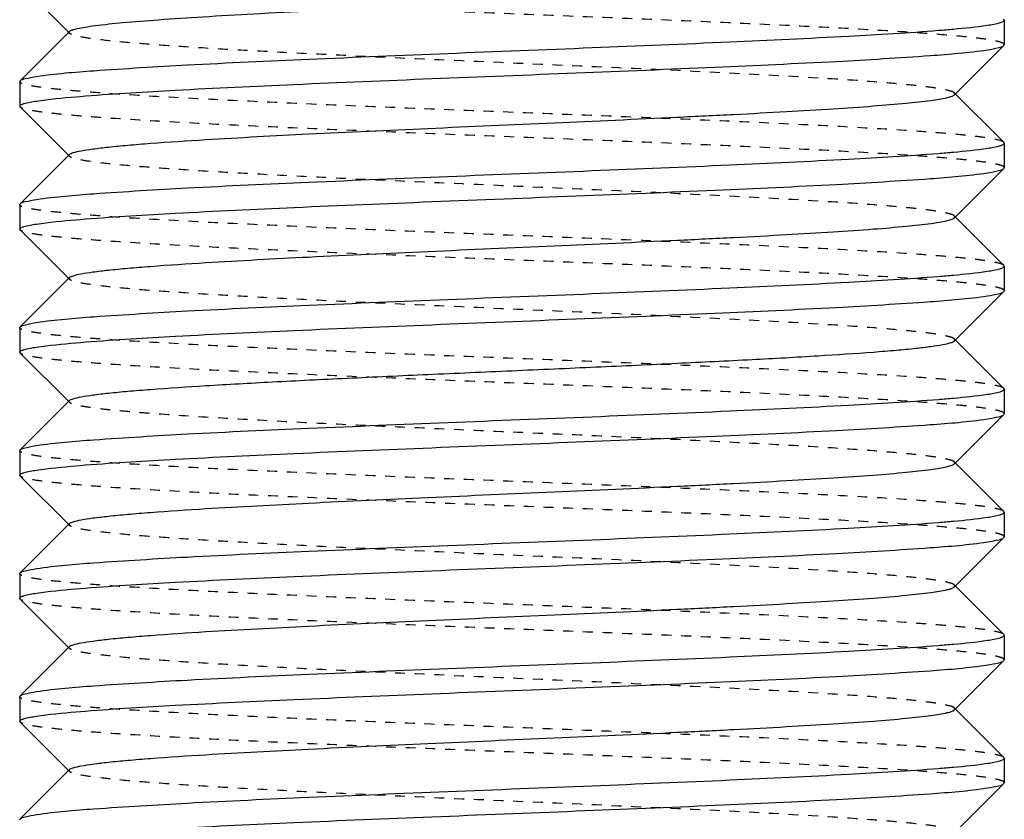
# Model space of a CAD drawing. Header units: millimetres. Extents: x -24622 to 2314, y -1603 to 2287.
# Tile 37 of 236: x -2709 to -2699, y 859 to 867. Entities that reach past the tile are written whole.
import ezdxf

# ---------------------------------------------------------------- set-up
doc = ezdxf.new("R2010")
doc.units = ezdxf.units.MM
doc.linetypes.add('HIDDEN', pattern=[0.2, 0.1, -0.1])
doc.layers.add('02___PRT_ALL_AXES', color=7, linetype='Continuous')
doc.layers.add('DEFAULT_2', color=8, linetype='HIDDEN')

msp = doc.modelspace()

# ---------------------------------------------------------------- linework, layer by layer
at = {"color": 7, "linetype": 'Continuous'}
for p, q in [((-2708.5604, 867.3357), (-2708.3032, 867.0782)), ((-2698.8076, 867.212), (-2698.8076, 866.962)), ((-2708.3032, 867.0958), (-2708.8036, 866.5949)), ((-2699.312, 866.4532), (-2698.8115, 866.9541)), ((-2698.8115, 866.9541), (-2698.8076, 866.962)), ((-2708.8076, 866.587), (-2708.8036, 866.5949)), ((-2708.8076, 866.587), (-2708.8076, 866.337)), ((-2698.8115, 865.9699), (-2699.312, 866.4708)), ((-2708.8036, 866.3291), (-2708.3032, 865.8282)), ((-2698.8076, 865.962), (-2698.8076, 865.712)), ((-2708.3032, 865.8458), (-2708.8036, 865.3449)), ((-2699.312, 865.2032), (-2698.8115, 865.7041)), ((-2698.8115, 865.7041), (-2698.8076, 865.712)), ((-2708.8076, 865.337), (-2708.8036, 865.3449)), ((-2708.8076, 865.337), (-2708.8076, 865.087)), ((-2698.8115, 864.7199), (-2699.312, 865.2208)), ((-2708.8036, 865.0791), (-2708.3032, 864.5782)), ((-2698.8076, 864.712), (-2698.8076, 864.462)), ((-2708.3032, 864.5958), (-2708.8036, 864.0949)), ((-2699.312, 863.9532), (-2698.8115, 864.4541)), ((-2698.8115, 864.4541), (-2698.8076, 864.462)), ((-2708.8076, 864.087), (-2708.8036, 864.0949)), ((-2708.8076, 864.087), (-2708.8076, 863.837)), ((-2698.8115, 863.4699), (-2699.312, 863.9708)), ((-2708.8036, 863.8291), (-2708.3032, 863.3282)), ((-2698.8076, 863.462), (-2698.8076, 863.212)), ((-2708.3032, 863.3458), (-2708.8036, 862.8449)), ((-2699.312, 862.7032), (-2698.8115, 863.2041)), ((-2698.8115, 863.2041), (-2698.8076, 863.212)), ((-2708.8076, 862.837), (-2708.8036, 862.8449)), ((-2708.8076, 862.837), (-2708.8076, 862.587)), ((-2698.8115, 862.2199), (-2699.312, 862.7208)), ((-2708.8036, 862.5791), (-2708.3032, 862.0782)), ((-2698.8076, 862.212), (-2698.8076, 861.962)), ((-2708.3032, 862.0958), (-2708.8036, 861.5949)), ((-2699.312, 861.4532), (-2698.8115, 861.9541)), ((-2698.8115, 861.9541), (-2698.8076, 861.962)), ((-2708.8076, 861.587), (-2708.8036, 861.5949)), ((-2708.8076, 861.587), (-2708.8076, 861.337)), ((-2698.8115, 860.9699), (-2699.312, 861.4708)), ((-2708.8036, 861.3291), (-2708.3032, 860.8282)), ((-2698.8076, 860.962), (-2698.8076, 860.712)), ((-2708.3032, 860.8458), (-2708.8036, 860.3449)), ((-2699.312, 860.2032), (-2698.8115, 860.7041)), ((-2698.8115, 860.7041), (-2698.8076, 860.712)), ((-2708.8076, 860.337), (-2708.8036, 860.3449)), ((-2708.8076, 860.337), (-2708.8076, 860.087)), ((-2698.8115, 859.7199), (-2699.312, 860.2208)), ((-2708.8036, 860.0791), (-2708.3032, 859.5782)), ((-2698.8076, 859.712), (-2698.8076, 859.462)), ((-2708.3032, 859.5958), (-2708.8036, 859.0949)), ((-2699.312, 858.9532), (-2698.8115, 859.4541)), ((-2698.8115, 859.4541), (-2698.8076, 859.462)), ((-2708.8076, 859.087), (-2708.8036, 859.0949))]:
    msp.add_line(p, q, dxfattribs=at)
for points, start_tangent, end_tangent in [([(-2708.3031, 867.0958), (-2708.2754, 867.1108), (-2708.2223, 867.1258), (-2708.1441, 867.1408), (-2708.0412, 867.1558), (-2707.7641, 867.1858), (-2707.3972, 867.2158), (-2706.9489, 867.2458), (-2706.4292, 867.2758), (-2705.2246, 867.3358)], (0.705586, 0.708625), (0.998917, 0.046533)), ([(-2698.978, 867.1599), (-2698.8504, 867.186), (-2698.8183, 867.199), (-2698.8076, 867.212)], (0.988371, 0.152064), (0, 1)), ([(-2708.6372, 866.6391), (-2708.0536, 866.6977), (-2707.1043, 866.7563), (-2705.8711, 866.8149), (-2704.4602, 866.8735), (-2702.9931, 866.9321), (-2701.5962, 866.9907), (-2700.3896, 867.0493), (-2699.4775, 867.1078)], (0.988371, 0.152064), (0.99685, 0.079313)), ([(-2699.4775, 867.1078), (-2699.3233, 867.1209), (-2698.978, 867.1599)], (0.99685, 0.079313), (0.988371, 0.152064)), ([(-2708.1377, 866.4412), (-2707.2255, 866.4998), (-2706.019, 866.5584), (-2704.6221, 866.617), (-2703.155, 866.6756), (-2701.7441, 866.7341), (-2700.5109, 866.7927), (-2699.5616, 866.8513), (-2698.978, 866.9099)], (0.99685, 0.079313), (0.988371, 0.152064)), ([(-2698.978, 866.9099), (-2698.8644, 866.932), (-2698.8116, 866.9541)], (0.988371, 0.152064), (0.709309, 0.704897)), ([(-2708.8036, 866.5949), (-2708.7508, 866.617), (-2708.6372, 866.6391)], (0.709308, 0.704898), (0.988371, 0.152064)), ([(-2708.6372, 866.3891), (-2708.5422, 866.4021), (-2708.1377, 866.4412)], (0.988371, 0.152064), (0.99685, 0.079313)), ([(-2708.3032, 865.8458), (-2708.2637, 865.8648), (-2708.1839, 865.8838), (-2708.0641, 865.9027), (-2707.9056, 865.9217), (-2707.7099, 865.9407), (-2707.4787, 865.9597), (-2706.9185, 865.9977), (-2705.8738, 866.0546), (-2704.6611, 866.1115), (-2703.3789, 866.1685), (-2702.1316, 866.2254), (-2701.553, 866.2539), (-2701.0206, 866.2824), (-2700.5452, 866.3109), (-2700.1365, 866.3393), (-2699.8028, 866.3678), (-2699.5511, 866.3963), (-2699.3863, 866.4247), (-2699.3378, 866.439), (-2699.3121, 866.4532)], (0.708262, 0.70595), (0.707572, 0.706641)), ([(-2708.8076, 866.337), (-2708.7968, 866.35), (-2708.7647, 866.363), (-2708.6372, 866.3891)], (0, 1), (0.988371, 0.152064)), ([(-2699.4775, 865.8578), (-2699.3233, 865.8709), (-2698.978, 865.9099)], (0.99685, 0.079313), (0.988371, 0.152064)), ([(-2698.978, 865.9099), (-2698.8504, 865.936), (-2698.8183, 865.949), (-2698.8076, 865.962)], (0.988371, 0.152064), (0, 1)), ([(-2708.6372, 865.3891), (-2708.0536, 865.4477), (-2707.1043, 865.5063), (-2705.8711, 865.5649), (-2704.4602, 865.6235), (-2702.9931, 865.6821), (-2701.5962, 865.7407), (-2700.3896, 865.7993), (-2699.4775, 865.8578)], (0.988371, 0.152064), (0.99685, 0.079313)), ([(-2698.978, 865.6599), (-2698.8644, 865.682), (-2698.8116, 865.7041)], (0.988371, 0.152064), (0.709309, 0.704897)), ([(-2708.1377, 865.1912), (-2707.2255, 865.2498), (-2706.019, 865.3084), (-2704.6221, 865.367), (-2703.155, 865.4256), (-2701.7441, 865.4841), (-2700.5109, 865.5427), (-2699.5616, 865.6013), (-2698.978, 865.6599)], (0.99685, 0.079313), (0.988371, 0.152064)), ([(-2708.8036, 865.3449), (-2708.7508, 865.367), (-2708.6372, 865.3891)], (0.709308, 0.704898), (0.988371, 0.152064)), ([(-2708.3031, 864.5958), (-2708.2638, 864.6148), (-2708.1838, 864.6338), (-2708.0641, 864.6527), (-2707.9057, 864.6717), (-2707.7099, 864.6907), (-2707.4787, 864.7097), (-2706.9185, 864.7477), (-2705.8739, 864.8046), (-2704.6611, 864.8615), (-2703.3789, 864.9185), (-2702.1316, 864.9754), (-2701.553, 865.0039), (-2701.0206, 865.0324), (-2700.5452, 865.0609), (-2700.1364, 865.0893), (-2699.8028, 865.1178), (-2699.551, 865.1463), (-2699.3864, 865.1747), (-2699.3377, 865.189), (-2699.312, 865.2032)], (0.705586, 0.708625), (0.705534, 0.708676)), ([(-2708.8076, 865.087), (-2708.7968, 865.1), (-2708.7647, 865.113), (-2708.6372, 865.1391)], (0, 1), (0.988371, 0.152064)), ([(-2708.6372, 865.1391), (-2708.5422, 865.1521), (-2708.1377, 865.1912)], (0.988371, 0.152064), (0.99685, 0.079313)), ([(-2698.978, 864.6599), (-2698.8504, 864.686), (-2698.8183, 864.699), (-2698.8076, 864.712)], (0.988371, 0.152064), (0, 1)), ([(-2708.6372, 864.1391), (-2708.0536, 864.1977), (-2707.1043, 864.2563), (-2705.8711, 864.3149), (-2704.4602, 864.3735), (-2702.9931, 864.4321), (-2701.5962, 864.4907), (-2700.3896, 864.5493), (-2699.4775, 864.6078)], (0.988371, 0.152064), (0.99685, 0.079313)), ([(-2699.4775, 864.6078), (-2699.3233, 864.6209), (-2698.978, 864.6599)], (0.99685, 0.079313), (0.988371, 0.152064)), ([(-2708.1377, 863.9412), (-2707.2255, 863.9998), (-2706.019, 864.0584), (-2704.6221, 864.117), (-2703.155, 864.1756), (-2701.7441, 864.2341), (-2700.5109, 864.2927), (-2699.5616, 864.3513), (-2698.978, 864.4099)], (0.99685, 0.079313), (0.988371, 0.152064)), ([(-2698.978, 864.4099), (-2698.8644, 864.432), (-2698.8116, 864.4541)], (0.988371, 0.152064), (0.709309, 0.704897)), ([(-2708.8036, 864.0949), (-2708.7508, 864.117), (-2708.6372, 864.1391)], (0.709308, 0.704898), (0.988371, 0.152064)), ([(-2708.6372, 863.8891), (-2708.5422, 863.9021), (-2708.1377, 863.9412)], (0.988371, 0.152064), (0.99685, 0.079313)), ([(-2708.3031, 863.3458), (-2708.2637, 863.3648), (-2708.1837, 863.3838), (-2708.064, 863.4028), (-2707.9054, 863.4218), (-2707.7097, 863.4407), (-2707.4785, 863.4597), (-2706.9182, 863.4977), (-2706.245, 863.5356), (-2705.4833, 863.5736), (-2704.6608, 863.6116), (-2703.8073, 863.6495), (-2702.9538, 863.6875), (-2702.1314, 863.7254), (-2701.3698, 863.7634), (-2700.6966, 863.8014), (-2700.1364, 863.8393), (-2699.9052, 863.8583), (-2699.7095, 863.8773), (-2699.5511, 863.8963), (-2699.4313, 863.9153), (-2699.3514, 863.9342), (-2699.3121, 863.9532)], (0.70985, 0.704353), (0.707572, 0.706641)), ([(-2708.8076, 863.837), (-2708.7968, 863.85), (-2708.7647, 863.863), (-2708.6372, 863.8891)], (0, 1), (0.988371, 0.152064)), ([(-2699.4775, 863.3578), (-2699.3233, 863.3709), (-2698.978, 863.4099)], (0.99685, 0.079313), (0.988371, 0.152064)), ([(-2698.978, 863.4099), (-2698.8504, 863.436), (-2698.8183, 863.449), (-2698.8076, 863.462)], (0.988371, 0.152064), (0, 1)), ([(-2708.6372, 862.8891), (-2708.0536, 862.9477), (-2707.1043, 863.0063), (-2705.8711, 863.0649), (-2704.4602, 863.1235), (-2702.9931, 863.1821), (-2701.5962, 863.2407), (-2700.3896, 863.2993), (-2699.4775, 863.3578)], (0.988371, 0.152064), (0.99685, 0.079313)), ([(-2698.978, 863.1599), (-2698.8644, 863.182), (-2698.8116, 863.2041)], (0.988371, 0.152064), (0.709309, 0.704897)), ([(-2708.1377, 862.6912), (-2707.2255, 862.7498), (-2706.019, 862.8084), (-2704.6221, 862.867), (-2703.155, 862.9256), (-2701.7441, 862.9841), (-2700.5109, 863.0427), (-2699.5616, 863.1013), (-2698.978, 863.1599)], (0.99685, 0.079313), (0.988371, 0.152064)), ([(-2708.8036, 862.8449), (-2708.7508, 862.867), (-2708.6372, 862.8891)], (0.709308, 0.704898), (0.988371, 0.152064)), ([(-2708.3031, 862.0958), (-2708.2638, 862.1148), (-2708.1838, 862.1338), (-2708.0641, 862.1527), (-2707.9057, 862.1717), (-2707.7099, 862.1907), (-2707.4787, 862.2097), (-2706.9185, 862.2477), (-2705.8739, 862.3046), (-2704.6611, 862.3615), (-2703.3789, 862.4185), (-2702.1316, 862.4754), (-2701.553, 862.5039), (-2701.0206, 862.5324), (-2700.5452, 862.5609), (-2700.1364, 862.5893), (-2699.8028, 862.6178), (-2699.551, 862.6463), (-2699.3864, 862.6747), (-2699.3377, 862.689), (-2699.312, 862.7032)], (0.705586, 0.708625), (0.705534, 0.708676)), ([(-2708.8076, 862.587), (-2708.7968, 862.6), (-2708.7647, 862.613), (-2708.6372, 862.6391)], (0, 1), (0.988371, 0.152064)), ([(-2708.6372, 862.6391), (-2708.5422, 862.6521), (-2708.1377, 862.6912)], (0.988371, 0.152064), (0.99685, 0.079313)), ([(-2698.978, 862.1599), (-2698.8504, 862.186), (-2698.8183, 862.199), (-2698.8076, 862.212)], (0.988371, 0.152064), (0, 1)), ([(-2708.6372, 861.6391), (-2708.0536, 861.6977), (-2707.1043, 861.7563), (-2705.8711, 861.8149), (-2704.4602, 861.8735), (-2702.9931, 861.9321), (-2701.5962, 861.9907), (-2700.3896, 862.0493), (-2699.4775, 862.1078)], (0.988371, 0.152064), (0.99685, 0.079313)), ([(-2699.4775, 862.1078), (-2699.3233, 862.1209), (-2698.978, 862.1599)], (0.99685, 0.079313), (0.988371, 0.152064)), ([(-2708.1377, 861.4412), (-2707.2255, 861.4998), (-2706.019, 861.5584), (-2704.6221, 861.617), (-2703.155, 861.6756), (-2701.7441, 861.7341), (-2700.5109, 861.7927), (-2699.5616, 861.8513), (-2698.978, 861.9099)], (0.99685, 0.079313), (0.988371, 0.152064)), ([(-2698.978, 861.9099), (-2698.8644, 861.932), (-2698.8116, 861.9541)], (0.988371, 0.152064), (0.709309, 0.704897)), ([(-2708.8036, 861.5949), (-2708.7508, 861.617), (-2708.6372, 861.6391)], (0.709308, 0.704898), (0.988371, 0.152064)), ([(-2708.6372, 861.3891), (-2708.5422, 861.4021), (-2708.1377, 861.4412)], (0.988371, 0.152064), (0.99685, 0.079313)), ([(-2708.3032, 860.8458), (-2708.2637, 860.8648), (-2708.1839, 860.8838), (-2708.0641, 860.9027), (-2707.9056, 860.9217), (-2707.7099, 860.9407), (-2707.4787, 860.9597), (-2706.9185, 860.9977), (-2705.8738, 861.0546), (-2704.6611, 861.1115), (-2703.3789, 861.1685), (-2702.1316, 861.2254), (-2701.553, 861.2539), (-2701.0206, 861.2824), (-2700.5452, 861.3109), (-2700.1365, 861.3393), (-2699.8028, 861.3678), (-2699.5511, 861.3963), (-2699.3863, 861.4247), (-2699.3378, 861.439), (-2699.3121, 861.4532)], (0.708262, 0.70595), (0.707572, 0.706641)), ([(-2708.8076, 861.337), (-2708.7968, 861.35), (-2708.7647, 861.363), (-2708.6372, 861.3891)], (0, 1), (0.988371, 0.152064)), ([(-2699.4775, 860.8578), (-2699.3233, 860.8709), (-2698.978, 860.9099)], (0.99685, 0.079313), (0.988371, 0.152064)), ([(-2698.978, 860.9099), (-2698.8504, 860.936), (-2698.8183, 860.949), (-2698.8076, 860.962)], (0.988371, 0.152064), (0, 1)), ([(-2708.6372, 860.3891), (-2708.0536, 860.4477), (-2707.1043, 860.5063), (-2705.8711, 860.5649), (-2704.4602, 860.6235), (-2702.9931, 860.6821), (-2701.5962, 860.7407), (-2700.3896, 860.7993), (-2699.4775, 860.8578)], (0.988371, 0.152064), (0.99685, 0.079313)), ([(-2698.978, 860.6599), (-2698.8644, 860.682), (-2698.8116, 860.7041)], (0.988371, 0.152064), (0.709309, 0.704897)), ([(-2708.1377, 860.1912), (-2707.2255, 860.2498), (-2706.019, 860.3084), (-2704.6221, 860.367), (-2703.155, 860.4256), (-2701.7441, 860.4841), (-2700.5109, 860.5427), (-2699.5616, 860.6013), (-2698.978, 860.6599)], (0.99685, 0.079313), (0.988371, 0.152064)), ([(-2708.8036, 860.3449), (-2708.7508, 860.367), (-2708.6372, 860.3891)], (0.709308, 0.704898), (0.988371, 0.152064)), ([(-2708.3031, 859.5958), (-2708.2638, 859.6148), (-2708.1838, 859.6338), (-2708.0641, 859.6527), (-2707.9057, 859.6717), (-2707.7099, 859.6907), (-2707.4787, 859.7097), (-2706.9185, 859.7477), (-2705.8739, 859.8046), (-2704.6611, 859.8615), (-2703.3789, 859.9185), (-2702.1316, 859.9754), (-2701.553, 860.0039), (-2701.0206, 860.0324), (-2700.5452, 860.0609), (-2700.1364, 860.0893), (-2699.8028, 860.1178), (-2699.551, 860.1463), (-2699.3864, 860.1747), (-2699.3377, 860.189), (-2699.312, 860.2032)], (0.705586, 0.708625), (0.705534, 0.708676)), ([(-2708.8076, 860.087), (-2708.7968, 860.1), (-2708.7647, 860.113), (-2708.6372, 860.1391)], (0, 1), (0.988371, 0.152064)), ([(-2708.6372, 860.1391), (-2708.5422, 860.1521), (-2708.1377, 860.1912)], (0.988371, 0.152064), (0.99685, 0.079313)), ([(-2698.978, 859.6599), (-2698.8504, 859.686), (-2698.8183, 859.699), (-2698.8076, 859.712)], (0.988371, 0.152064), (0, 1)), ([(-2708.6372, 859.1391), (-2708.0536, 859.1977), (-2707.1043, 859.2563), (-2705.8711, 859.3149), (-2704.4602, 859.3735), (-2702.9931, 859.4321), (-2701.5962, 859.4907), (-2700.3896, 859.5493), (-2699.4775, 859.6078)], (0.988371, 0.152064), (0.99685, 0.079313)), ([(-2699.4775, 859.6078), (-2699.3233, 859.6209), (-2698.978, 859.6599)], (0.99685, 0.079313), (0.988371, 0.152064)), ([(-2708.1377, 858.9412), (-2707.2255, 858.9998), (-2706.019, 859.0584), (-2704.6221, 859.117), (-2703.155, 859.1756), (-2701.7441, 859.2341), (-2700.5109, 859.2927), (-2699.5616, 859.3513), (-2698.978, 859.4099)], (0.99685, 0.079313), (0.988371, 0.152064)), ([(-2698.978, 859.4099), (-2698.8644, 859.432), (-2698.8116, 859.4541)], (0.988371, 0.152064), (0.709309, 0.704897)), ([(-2708.8036, 859.0949), (-2708.7508, 859.117), (-2708.6372, 859.1391)], (0.709308, 0.704898), (0.988371, 0.152064))]:
    msp.add_spline(points, degree=3, dxfattribs=dict(at, start_tangent=start_tangent, end_tangent=end_tangent))
at = {"layer": '02___PRT_ALL_AXES', "color": 7, "linetype": 'Continuous'}
for p, q in [((-2698.8076, 867.212), (-2698.8076, 866.962)), ((-2708.8076, 866.587), (-2708.8076, 866.337)), ((-2698.8076, 865.962), (-2698.8076, 865.712)), ((-2708.8076, 865.337), (-2708.8076, 865.087)), ((-2698.8076, 864.712), (-2698.8076, 864.462)), ((-2708.8076, 864.087), (-2708.8076, 863.837)), ((-2698.8076, 863.462), (-2698.8076, 863.212)), ((-2698.8076, 862.212), (-2698.8076, 861.962)), ((-2708.8076, 861.587), (-2708.8076, 861.337)), ((-2698.8076, 860.962), (-2698.8076, 860.712)), ((-2708.8076, 860.337), (-2708.8076, 860.087)), ((-2698.8076, 859.712), (-2698.8076, 859.462))]:
    msp.add_line(p, q, dxfattribs=at)
at = {"layer": 'DEFAULT_2', "color": 8, "linetype": 'HIDDEN'}
for p, q in [((-2698.8076, 867.212), (-2698.8115, 867.2199)), ((-2708.3032, 867.0782), (-2708.3032, 867.0958)), ((-2699.312, 866.4532), (-2699.312, 866.4708)), ((-2708.8036, 866.3291), (-2708.8076, 866.337)), ((-2698.8076, 865.962), (-2698.8115, 865.9699)), ((-2699.312, 865.2032), (-2699.312, 865.2208)), ((-2708.8036, 865.0791), (-2708.8076, 865.087)), ((-2698.8076, 864.712), (-2698.8115, 864.7199)), ((-2708.3032, 864.5782), (-2708.3032, 864.5958)), ((-2699.312, 863.9532), (-2699.312, 863.9708)), ((-2708.8036, 863.8291), (-2708.8076, 863.837)), ((-2698.8076, 863.462), (-2698.8115, 863.4699)), ((-2708.3076, 863.337), (-2708.3032, 863.3458)), ((-2708.3032, 863.3282), (-2708.3076, 863.337)), ((-2699.312, 862.7032), (-2699.312, 862.7208)), ((-2708.8036, 862.5791), (-2708.8076, 862.587)), ((-2698.8076, 862.212), (-2698.8115, 862.2199)), ((-2708.3032, 862.0782), (-2708.3032, 862.0958)), ((-2699.312, 861.4532), (-2699.312, 861.4708)), ((-2708.8036, 861.3291), (-2708.8076, 861.337)), ((-2698.8076, 860.962), (-2698.8115, 860.9699)), ((-2699.312, 860.2032), (-2699.312, 860.2208)), ((-2708.8036, 860.0791), (-2708.8076, 860.087)), ((-2698.8076, 859.712), (-2698.8115, 859.7199)), ((-2708.3032, 859.5782), (-2708.3032, 859.5958))]:
    msp.add_line(p, q, dxfattribs=at)
for points, start_tangent, end_tangent in [([(-2698.8076, 866.962), (-2698.8311, 866.9813), (-2698.9013, 867.0006), (-2699.0175, 867.0199), (-2699.1788, 867.0392), (-2699.3834, 867.0584), (-2699.6296, 867.0777), (-2700.237, 867.1163), (-2700.9782, 867.1548), (-2701.8254, 867.1934), (-2702.7468, 867.232), (-2703.708, 867.2705), (-2704.6729, 867.3091), (-2705.2248, 867.3317)], (0, 1), (-0.99914, 0.041461)), ([(-2699.312, 866.4708), (-2699.3514, 866.4898), (-2699.4314, 866.5088), (-2699.551, 866.5277), (-2699.7095, 866.5467), (-2699.9053, 866.5657), (-2700.1364, 866.5847), (-2700.6967, 866.6227), (-2701.7413, 866.6796), (-2702.9541, 866.7365), (-2704.2363, 866.7935), (-2705.4836, 866.8504), (-2706.0622, 866.8789), (-2706.5945, 866.9074), (-2707.07, 866.9359), (-2707.4787, 866.9643), (-2707.8124, 866.9928), (-2708.0641, 867.0213), (-2708.2289, 867.0497), (-2708.2775, 867.064), (-2708.3031, 867.0782)], (-0.705531, 0.708679), (-0.705589, 0.708621)), ([(-2698.8116, 865.9699), (-2698.8543, 865.9892), (-2698.9435, 866.0085), (-2699.0784, 866.0278), (-2699.2578, 866.0471), (-2699.4797, 866.0664), (-2699.7424, 866.0856), (-2700.3793, 866.1242), (-2701.1447, 866.1628), (-2702.0098, 866.2013), (-2702.9423, 866.2399), (-2703.9072, 866.2785), (-2704.8684, 866.317), (-2705.7898, 866.3556), (-2706.637, 866.3942), (-2707.3782, 866.4327), (-2707.9856, 866.4713), (-2708.2318, 866.4906), (-2708.4364, 866.5099), (-2708.5977, 866.5292), (-2708.7139, 866.5485), (-2708.7841, 866.5678), (-2708.8076, 866.587)], (-0.709308, 0.704898), (0, 1)), ([(-2698.8076, 865.712), (-2698.8311, 865.7313), (-2698.9013, 865.7506), (-2699.0175, 865.7699), (-2699.1788, 865.7892), (-2699.3834, 865.8084), (-2699.6296, 865.8277), (-2700.237, 865.8663), (-2700.9782, 865.9048), (-2701.8254, 865.9434), (-2702.7468, 865.982), (-2703.708, 866.0205), (-2704.6729, 866.0591), (-2705.6053, 866.0977), (-2706.4705, 866.1362), (-2707.2359, 866.1748), (-2707.8728, 866.2134), (-2708.1355, 866.2327), (-2708.3574, 866.2519), (-2708.5367, 866.2712), (-2708.6716, 866.2905), (-2708.7608, 866.3098), (-2708.8036, 866.3291)], (0, 1), (-0.709309, 0.704897)), ([(-2708.3032, 865.8282), (-2708.3032, 865.8458)], (-0.708265, 0.705946), (0.708262, 0.70595)), ([(-2699.3121, 865.2208), (-2699.3514, 865.2398), (-2699.4313, 865.2588), (-2699.5511, 865.2777), (-2699.7095, 865.2967), (-2699.9052, 865.3157), (-2700.1365, 865.3347), (-2700.6967, 865.3727), (-2701.7413, 865.4296), (-2702.9541, 865.4865), (-2704.2363, 865.5435), (-2705.4836, 865.6004), (-2706.0621, 865.6289), (-2706.5946, 865.6574), (-2707.07, 865.6859), (-2707.4787, 865.7143), (-2707.8123, 865.7428), (-2708.0641, 865.7713), (-2708.2288, 865.7997), (-2708.2774, 865.814), (-2708.3032, 865.8282)], (-0.707569, 0.706644), (-0.708265, 0.705946)), ([(-2698.8116, 864.7199), (-2698.8543, 864.7392), (-2698.9435, 864.7585), (-2699.0784, 864.7778), (-2699.2578, 864.7971), (-2699.4797, 864.8164), (-2699.7424, 864.8356), (-2700.3793, 864.8742), (-2701.1447, 864.9128), (-2702.0098, 864.9513), (-2702.9423, 864.9899), (-2703.9072, 865.0285), (-2704.8684, 865.067), (-2705.7898, 865.1056), (-2706.637, 865.1442), (-2707.3782, 865.1827), (-2707.9856, 865.2213), (-2708.2318, 865.2406), (-2708.4364, 865.2599), (-2708.5977, 865.2792), (-2708.7139, 865.2985), (-2708.7841, 865.3178), (-2708.8076, 865.337)], (-0.709308, 0.704898), (0, 1)), ([(-2698.8076, 864.462), (-2698.8311, 864.4813), (-2698.9013, 864.5006), (-2699.0175, 864.5199), (-2699.1788, 864.5392), (-2699.3834, 864.5584), (-2699.6296, 864.5777), (-2700.237, 864.6163), (-2700.9782, 864.6548), (-2701.8254, 864.6934), (-2702.7468, 864.732), (-2703.708, 864.7705), (-2704.6729, 864.8091), (-2705.6053, 864.8477), (-2706.4705, 864.8862), (-2707.2359, 864.9248), (-2707.8728, 864.9634), (-2708.1355, 864.9827), (-2708.3574, 865.0019), (-2708.5367, 865.0212), (-2708.6716, 865.0405), (-2708.7608, 865.0598), (-2708.8036, 865.0791)], (0, 1), (-0.709309, 0.704897)), ([(-2699.312, 863.9708), (-2699.3514, 863.9898), (-2699.4314, 864.0088), (-2699.551, 864.0277), (-2699.7095, 864.0467), (-2699.9053, 864.0657), (-2700.1364, 864.0847), (-2700.6967, 864.1227), (-2701.7413, 864.1796), (-2702.9541, 864.2365), (-2704.2363, 864.2935), (-2705.4836, 864.3504), (-2706.0622, 864.3789), (-2706.5945, 864.4074), (-2707.07, 864.4359), (-2707.4787, 864.4643), (-2707.8124, 864.4928), (-2708.0641, 864.5213), (-2708.2289, 864.5497), (-2708.2775, 864.564), (-2708.3031, 864.5782)], (-0.705531, 0.708679), (-0.705589, 0.708621)), ([(-2698.8116, 863.4699), (-2698.8543, 863.4892), (-2698.9435, 863.5085), (-2699.0784, 863.5278), (-2699.2578, 863.5471), (-2699.4797, 863.5664), (-2699.7424, 863.5856), (-2700.3793, 863.6242), (-2701.1447, 863.6628), (-2702.0098, 863.7013), (-2702.9423, 863.7399), (-2703.9072, 863.7785), (-2704.8684, 863.817), (-2705.7898, 863.8556), (-2706.637, 863.8942), (-2707.3782, 863.9327), (-2707.9856, 863.9713), (-2708.2318, 863.9906), (-2708.4364, 864.0099), (-2708.5977, 864.0292), (-2708.7139, 864.0485), (-2708.7841, 864.0678), (-2708.8076, 864.087)], (-0.709308, 0.704898), (0, 1)), ([(-2698.8076, 863.212), (-2698.8311, 863.2313), (-2698.9013, 863.2506), (-2699.0175, 863.2699), (-2699.1788, 863.2892), (-2699.3834, 863.3084), (-2699.6296, 863.3277), (-2700.237, 863.3663), (-2700.9782, 863.4048), (-2701.8254, 863.4434), (-2702.7468, 863.482), (-2703.708, 863.5205), (-2704.6729, 863.5591), (-2705.6053, 863.5977), (-2706.4705, 863.6362), (-2707.2359, 863.6748), (-2707.8728, 863.7134), (-2708.1355, 863.7327), (-2708.3574, 863.7519), (-2708.5367, 863.7712), (-2708.6716, 863.7905), (-2708.7608, 863.8098), (-2708.8036, 863.8291)], (0, 1), (-0.709309, 0.704897)), ([(-2699.3121, 862.7208), (-2699.3514, 862.7398), (-2699.4313, 862.7588), (-2699.5511, 862.7777), (-2699.7095, 862.7967), (-2699.9052, 862.8157), (-2700.1364, 862.8347), (-2700.6966, 862.8727), (-2701.3698, 862.9106), (-2702.1314, 862.9486), (-2702.9538, 862.9865), (-2703.8073, 863.0245), (-2704.6608, 863.0625), (-2705.4833, 863.1004), (-2706.245, 863.1384), (-2706.9182, 863.1764), (-2707.4785, 863.2143), (-2707.7097, 863.2333), (-2707.9054, 863.2523), (-2708.064, 863.2712), (-2708.1837, 863.2902), (-2708.2637, 863.3093), (-2708.3031, 863.3282)], (-0.707569, 0.706644), (-0.709853, 0.70435)), ([(-2698.8116, 862.2199), (-2698.8543, 862.2392), (-2698.9435, 862.2585), (-2699.0784, 862.2778), (-2699.2578, 862.2971), (-2699.4797, 862.3164), (-2699.7424, 862.3356), (-2700.3793, 862.3742), (-2701.1447, 862.4128), (-2702.0098, 862.4513), (-2702.9423, 862.4899), (-2703.9072, 862.5285), (-2704.8684, 862.567), (-2705.7898, 862.6056), (-2706.637, 862.6442), (-2707.3782, 862.6827), (-2707.9856, 862.7213), (-2708.2318, 862.7406), (-2708.4364, 862.7599), (-2708.5977, 862.7792), (-2708.7139, 862.7985), (-2708.7841, 862.8178), (-2708.8076, 862.837)], (-0.709308, 0.704898), (0, 1)), ([(-2698.8076, 861.962), (-2698.8311, 861.9813), (-2698.9013, 862.0006), (-2699.0175, 862.0199), (-2699.1788, 862.0392), (-2699.3834, 862.0584), (-2699.6296, 862.0777), (-2700.237, 862.1163), (-2700.9782, 862.1548), (-2701.8254, 862.1934), (-2702.7468, 862.232), (-2703.708, 862.2705), (-2704.6729, 862.3091), (-2705.6053, 862.3477), (-2706.4705, 862.3862), (-2707.2359, 862.4248), (-2707.8728, 862.4634), (-2708.1355, 862.4827), (-2708.3574, 862.5019), (-2708.5367, 862.5212), (-2708.6716, 862.5405), (-2708.7608, 862.5598), (-2708.8036, 862.5791)], (0, 1), (-0.709309, 0.704897)), ([(-2699.312, 861.4708), (-2699.3514, 861.4898), (-2699.4314, 861.5088), (-2699.551, 861.5277), (-2699.7095, 861.5467), (-2699.9053, 861.5657), (-2700.1364, 861.5847), (-2700.6967, 861.6227), (-2701.7413, 861.6796), (-2702.9541, 861.7365), (-2704.2363, 861.7935), (-2705.4836, 861.8504), (-2706.0622, 861.8789), (-2706.5945, 861.9074), (-2707.07, 861.9359), (-2707.4787, 861.9643), (-2707.8124, 861.9928), (-2708.0641, 862.0213), (-2708.2289, 862.0497), (-2708.2775, 862.064), (-2708.3031, 862.0782)], (-0.705531, 0.708679), (-0.705589, 0.708621)), ([(-2698.8116, 860.9699), (-2698.8543, 860.9892), (-2698.9435, 861.0085), (-2699.0784, 861.0278), (-2699.2578, 861.0471), (-2699.4797, 861.0664), (-2699.7424, 861.0856), (-2700.3793, 861.1242), (-2701.1447, 861.1628), (-2702.0098, 861.2013), (-2702.9423, 861.2399), (-2703.9072, 861.2785), (-2704.8684, 861.317), (-2705.7898, 861.3556), (-2706.637, 861.3942), (-2707.3782, 861.4327), (-2707.9856, 861.4713), (-2708.2318, 861.4906), (-2708.4364, 861.5099), (-2708.5977, 861.5292), (-2708.7139, 861.5485), (-2708.7841, 861.5678), (-2708.8076, 861.587)], (-0.709308, 0.704898), (0, 1)), ([(-2698.8076, 860.712), (-2698.8311, 860.7313), (-2698.9013, 860.7506), (-2699.0175, 860.7699), (-2699.1788, 860.7892), (-2699.3834, 860.8084), (-2699.6296, 860.8277), (-2700.237, 860.8663), (-2700.9782, 860.9048), (-2701.8254, 860.9434), (-2702.7468, 860.982), (-2703.708, 861.0205), (-2704.6729, 861.0591), (-2705.6053, 861.0977), (-2706.4705, 861.1362), (-2707.2359, 861.1748), (-2707.8728, 861.2134), (-2708.1355, 861.2327), (-2708.3574, 861.2519), (-2708.5367, 861.2712), (-2708.6716, 861.2905), (-2708.7608, 861.3098), (-2708.8036, 861.3291)], (0, 1), (-0.709309, 0.704897)), ([(-2708.3032, 860.8282), (-2708.3032, 860.8458)], (-0.708265, 0.705946), (0.708262, 0.70595)), ([(-2699.3121, 860.2208), (-2699.3514, 860.2398), (-2699.4313, 860.2588), (-2699.5511, 860.2777), (-2699.7095, 860.2967), (-2699.9052, 860.3157), (-2700.1365, 860.3347), (-2700.6967, 860.3727), (-2701.7413, 860.4296), (-2702.9541, 860.4865), (-2704.2363, 860.5435), (-2705.4836, 860.6004), (-2706.0621, 860.6289), (-2706.5946, 860.6574), (-2707.07, 860.6859), (-2707.4787, 860.7143), (-2707.8123, 860.7428), (-2708.0641, 860.7713), (-2708.2288, 860.7997), (-2708.2774, 860.814), (-2708.3032, 860.8282)], (-0.707569, 0.706644), (-0.708265, 0.705946)), ([(-2698.8116, 859.7199), (-2698.8543, 859.7392), (-2698.9435, 859.7585), (-2699.0784, 859.7778), (-2699.2578, 859.7971), (-2699.4797, 859.8164), (-2699.7424, 859.8356), (-2700.3793, 859.8742), (-2701.1447, 859.9128), (-2702.0098, 859.9513), (-2702.9423, 859.9899), (-2703.9072, 860.0285), (-2704.8684, 860.067), (-2705.7898, 860.1056), (-2706.637, 860.1442), (-2707.3782, 860.1827), (-2707.9856, 860.2213), (-2708.2318, 860.2406), (-2708.4364, 860.2599), (-2708.5977, 860.2792), (-2708.7139, 860.2985), (-2708.7841, 860.3178), (-2708.8076, 860.337)], (-0.709308, 0.704898), (0, 1)), ([(-2698.8076, 859.462), (-2698.8311, 859.4813), (-2698.9013, 859.5006), (-2699.0175, 859.5199), (-2699.1788, 859.5392), (-2699.3834, 859.5584), (-2699.6296, 859.5777), (-2700.237, 859.6163), (-2700.9782, 859.6548), (-2701.8254, 859.6934), (-2702.7468, 859.732), (-2703.708, 859.7705), (-2704.6729, 859.8091), (-2705.6053, 859.8477), (-2706.4705, 859.8862), (-2707.2359, 859.9248), (-2707.8728, 859.9634), (-2708.1355, 859.9827), (-2708.3574, 860.0019), (-2708.5367, 860.0212), (-2708.6716, 860.0405), (-2708.7608, 860.0598), (-2708.8036, 860.0791)], (0, 1), (-0.709309, 0.704897)), ([(-2699.312, 858.9708), (-2699.3514, 858.9898), (-2699.4314, 859.0088), (-2699.551, 859.0277), (-2699.7095, 859.0467), (-2699.9053, 859.0657), (-2700.1364, 859.0847), (-2700.6967, 859.1227), (-2701.7413, 859.1796), (-2702.9541, 859.2365), (-2704.2363, 859.2935), (-2705.4836, 859.3504), (-2706.0622, 859.3789), (-2706.5945, 859.4074), (-2707.07, 859.4359), (-2707.4787, 859.4643), (-2707.8124, 859.4928), (-2708.0641, 859.5213), (-2708.2289, 859.5497), (-2708.2775, 859.564), (-2708.3031, 859.5782)], (-0.705531, 0.708679), (-0.705589, 0.708621))]:
    msp.add_spline(points, degree=3, dxfattribs=dict(at, start_tangent=start_tangent, end_tangent=end_tangent))

doc.saveas('drawing.dxf')
